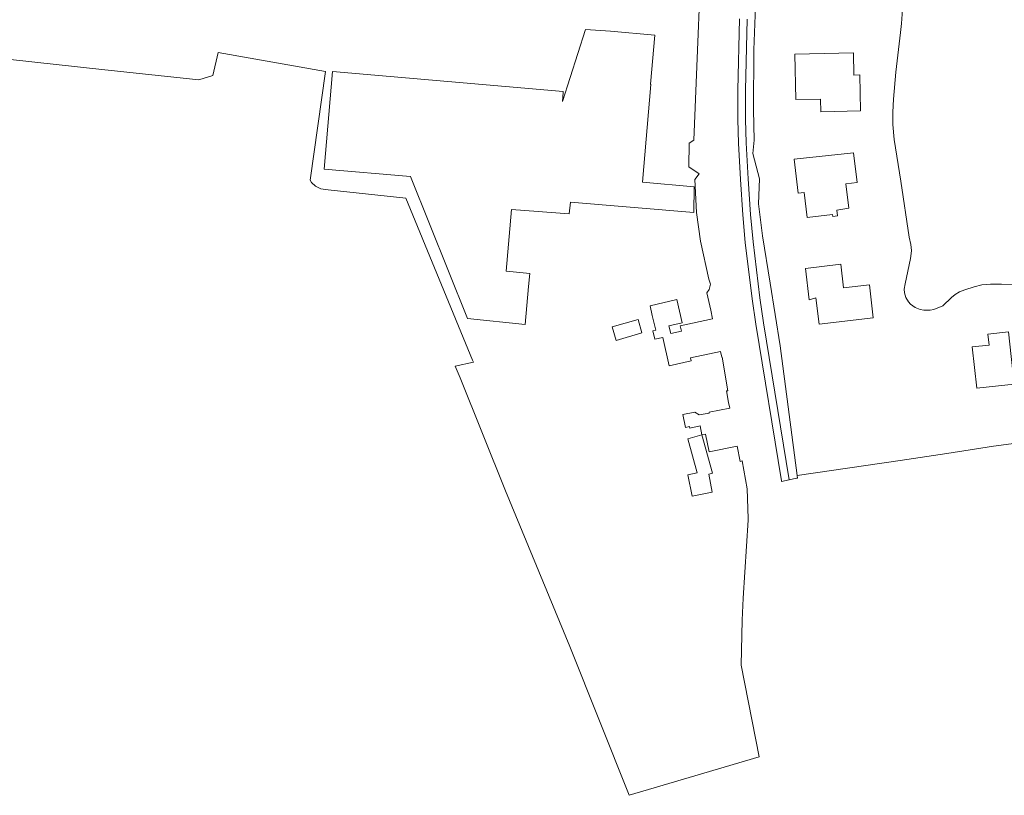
# Model space of a CAD drawing. Header units: metres. Extents: x 183400 to 185591, y 327112 to 329102.
# Tile 2 of 107: x 183648 to 183901, y 327112 to 327312. Entities that reach past the tile are written whole.
import ezdxf

# ---------------------------------------------------------------- set-up
doc = ezdxf.new("R2010")
doc.units = ezdxf.units.M
doc.layers.add('B-WE-GR-GRAS-GV', color=60, linetype='Continuous', lineweight=13)
doc.layers.add('B-WE-OG-TERREIN_ERF-GV', color=7, linetype='Continuous', lineweight=18)

msp = doc.modelspace()

# ---------------------------------------------------------------- linework, layer by layer
at = {"layer": 'B-WE-GR-GRAS-GV', "flags": 128}
for points in [[(183835.327, 327312.051), (183834.903, 327293.721), (183834.913, 327286.226), (183835.071, 327280.23), (183835.589, 327270.914), (183836.217, 327261.799), (183836.833, 327254.75), (183838.567, 327240.312), (183839.53, 327233.906), (183846.136, 327193.529), (183848.027, 327193.917), (183848.293, 327193.972), (183848.2, 327194.611), (183843.842, 327228.014), (183841.212, 327244.118), (183839.262, 327256.281), (183838.203, 327264.531), (183838.499, 327270.94), (183836.763, 327277.456), (183837.103, 327280.864), (183836.976, 327288.649), (183837.063, 327304.081), (183837.444, 327315.233)], [(183833.328, 327312.116), (183832.903, 327293.743), (183832.913, 327286.198), (183833.072, 327280.148), (183833.593, 327270.79), (183834.223, 327261.643), (183834.843, 327254.544), (183836.585, 327240.044), (183837.554, 327233.596), (183844.147, 327193.298), (183844.175, 327193.127), (183846.136, 327193.529), (183839.53, 327233.906), (183838.567, 327240.312), (183836.833, 327254.75), (183836.217, 327261.799), (183835.589, 327270.914), (183835.071, 327280.23), (183834.913, 327286.226), (183834.903, 327293.721), (183835.327, 327312.051)]]:
    msp.add_lwpolyline(points, dxfattribs=at)
at = {"layer": 'B-WE-OG-TERREIN_ERF-GV', "flags": 128}
for points in [[(183610.47, 327305.512), (183669.313, 327299.062), (183694.302, 327296.377), (183697.87, 327297.55), (183699.289, 327303.423), (183726.824, 327298.56), (183722.96, 327270.59), (183723.29, 327270.03), (183724.33, 327269.04), (183725.65, 327268.4), (183727.57, 327268.08), (183747.503, 327265.952), (183764.674, 327224.334), (183764.913, 327223.754), (183760.247, 327222.802), (183761.468, 327219.778), (183773.2, 327190.729), (183789.704, 327150.647), (183804.956, 327112.385), (183809.941, 327113.918), (183838.392, 327122.297), (183833.762, 327145.85), (183834.032, 327157.412), (183834.286, 327163.077), (183835.602, 327183.127), (183835.586, 327183.594), (183835.334, 327191.172), (183834.076, 327198.401), (183833.481, 327198.273), (183832.76, 327202.16), (183825.525, 327200.724), (183824.62, 327205.27), (183823.68, 327205.08), (183823.21, 327207.39), (183820.55, 327206.85), (183820.476, 327207.215), (183819.503, 327207.018), (183818.795, 327210.293), (183821.885, 327210.961), (183823.012, 327210.24), (183825.572, 327210.706), (183825.534, 327210.902), (183830.833, 327211.951), (183830.547, 327213.438), (183829.975, 327216.407), (183830.307, 327216.426), (183828.924, 327225.115), (183828.764, 327225.086), (183828.47, 327226.54), (183820.721, 327224.911), (183820.9, 327224.17), (183815.3, 327222.85), (183813.59, 327230.17), (183811.54, 327229.69), (183811.04, 327231.83), (183811.8, 327232.01), (183810.91, 327235.82), (183810.373, 327238.306), (183817.2, 327239.91), (183818.61, 327233.91), (183815.2, 327233.11), (183815.66, 327231.13), (183818.39, 327231.77), (183818.076, 327233.13), (183826.43, 327234.9), (183825.94, 327237.181), (183824.986, 327241.619), (183825.57, 327242.461), (183825.849, 327243.836), (183825.452, 327245.169), (183825.452, 327245.169), (183823.332, 327254.932), (183822.317, 327262.314), (183821.845, 327270.785), (183822.957, 327272.203), (183820.328, 327274.052), (183820.409, 327280.125), (183821.646, 327280.867), (183824.128, 327342.038)], [(183837.444, 327315.233), (183837.063, 327304.081), (183836.976, 327288.649), (183837.103, 327280.864), (183836.763, 327277.456), (183838.499, 327270.94), (183838.203, 327264.531), (183839.262, 327256.281), (183841.212, 327244.118), (183843.842, 327228.014), (183848.2, 327194.611), (183874.668, 327198.505), (183886.647, 327200.318), (183898.711, 327202.144), (183909.101, 327203.565)], [(183907.45, 327243.72), (183900.712, 327243.819), (183897.89, 327243.86), (183895.691, 327243.644), (183893.67, 327243.18), (183891.27, 327242.41), (183889.98, 327241.88), (183888.85, 327241.21), (183887.89, 327240.46), (183885.63, 327238.27), (183883.37, 327237.3), (183882.36, 327237.15), (183880.74, 327237.16), (183879.85, 327237.31), (183879.417, 327237.474), (183878.53, 327237.81), (183877.37, 327238.72), (183876.79, 327239.29), (183876.12, 327240.38), (183875.81, 327241.62), (183875.74, 327242.54), (183875.93, 327243.95), (183877.37, 327250.49), (183877.545, 327251.779), (183877.61, 327252.53), (183877.42, 327254.02), (183877.03, 327255.93), (183874.87, 327270.37), (183873.12, 327281.08), (183872.77, 327284.93), (183872.8, 327288.06), (183872.95, 327291.45), (183873.6, 327298.41), (183874.73, 327308.62), (183875.06, 327310.87), (183875.39, 327315.67)]]:
    msp.add_lwpolyline(points, dxfattribs=at)
for points in [[(183789.839, 327264.899), (183789.566, 327261.942), (183774.715, 327263.028), (183773.337, 327247.167), (183774.242, 327247.08), (183779.385, 327246.588), (183779.095, 327243.28), (183778.241, 327233.52), (183763.422, 327235.015), (183748.753, 327271.517), (183726.535, 327273.426), (183728.693, 327298.534), (183788.014, 327293.435), (183787.992, 327293.179), (183787.79, 327290.825), (183793.734, 327309.382), (183800.131, 327308.965), (183811.603, 327307.927), (183810.483, 327295.254), (183810.574, 327295.246), (183808.396, 327270.043), (183821.707, 327268.875), (183821.6, 327262.311), (183789.839, 327264.899)], [(183862.789, 327297.64), (183864.279, 327297.675), (183864.494, 327288.408), (183854.284, 327288.177), (183854.21, 327291.46), (183847.86, 327291.31), (183847.596, 327303.023), (183862.656, 327303.369), (183862.789, 327297.64)], [(183863.611, 327270.001), (183860.721, 327269.66), (183861.45, 327263.376), (183858.348, 327262.919), (183858.575, 327261.421), (183857.373, 327261.28), (183857.292, 327261.788), (183850.765, 327261.021), (183850.01, 327267.41), (183848.42, 327267.22), (183847.375, 327276), (183862.696, 327277.641), (183863.611, 327270.001)], [(183860.131, 327242.887), (183866.751, 327243.677), (183867.766, 327235.209), (183853.831, 327233.544), (183853.02, 327240.33), (183851.3, 327239.81), (183850.336, 327247.885), (183859.402, 327248.961), (183860.131, 327242.887)], [(183807.325, 327234.776), (183808.253, 327231.334), (183801.64, 327229.365), (183800.635, 327232.846), (183807.325, 327234.776)], [(183897.529, 327228.194), (183897.213, 327231.024), (183902.53, 327231.61), (183903.998, 327218.156), (183894.382, 327217.099), (183893.219, 327227.722), (183897.529, 327228.194)], [(183823.68, 327205.08), (183826.437, 327195.266), (183825.505, 327194.955), (183826.31, 327190.336), (183821.159, 327189.31), (183820.086, 327194.842), (183822.488, 327195.308), (183820.065, 327204.074), (183823.68, 327205.08)]]:
    msp.add_lwpolyline(points, close=True, dxfattribs=at)

doc.saveas('drawing.dxf')
